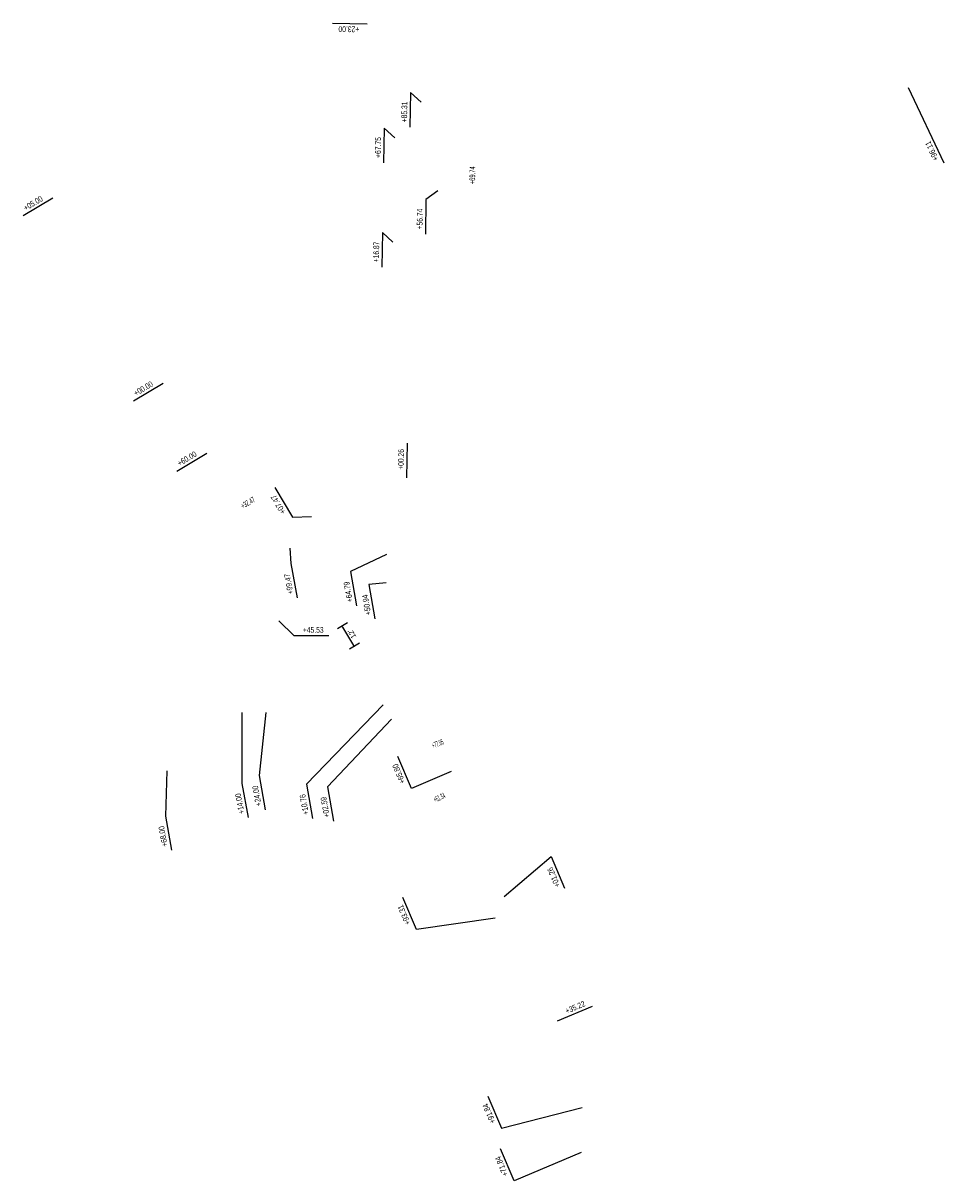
# Model space of a CAD drawing. Header units: feet. Extents: x 168594 to 171035, y 320909 to 322486.
# Tile 2 of 2: x 170587 to 171035, y 321922 to 322486. Entities that reach past the tile are written whole.
import ezdxf

# ---------------------------------------------------------------- set-up
doc = ezdxf.new("R2010")
doc.units = ezdxf.units.FT
doc.header["$MEASUREMENT"] = 0
doc.layers.add('PM_P_Text', color=7, linetype='Continuous')
doc.styles.add('Slanted-Normal', font='font31.shx', dxfattribs={"height": 0.14})
doc.styles.get("Standard").update_dxf_attribs({"font": 'font31.shx'})
doc.dimstyles.new('COEC', dxfattribs={"dimscale": 13.9, "dimtxt": 0.18, "dimasz": 0.18, "dimexe": 0.18, "dimexo": 0.0625, "dimgap": 0.09, "dimtad": 1, "dimzin": 0, "dimdsep": 46, "dimtxsty": 'Standard', "dimcen": 0.09, "dimclrd": 256, "dimclre": 256, "dimclrt": 256, "dimaunit": 1, "dimadec": 4, "dimazin": 0, "dimtfac": 1, "dimtofl": 0, "dimtmove": 0, "dimatfit": 3, "dimfxl": 1, "dimtolj": 1, "dimtzin": 0, "dimlwd": -1, "dimlwe": -1, "dimarcsym": 0})

# ---------------------------------------------------------------- blocks, each defined once
blk = doc.blocks.new('_Dot')
at = {"color": 0, "linetype": 'ByBlock', "lineweight": -2}
blk.add_line((-0.5, 0), (-1, 0), dxfattribs=at)
at = {"color": 0, "linetype": 'ByBlock', "const_width": 0.5}
blk.add_lwpolyline([(-0.25, 0, 1), (0.25, 0, 1)], format="xyb", close=True, dxfattribs=at)
blk = doc.blocks.new('*D1386')
at = {"layer": 'Defpoints', "color": 0, "transparency": 16777216}
for p in [(170745.74, 322194.5), (170748.11, 322182.52), (170751.63, 322184.63)]:
    blk.add_point(p, dxfattribs=at)
at = {"layer": 'PM_P_Text', "transparency": 16777216}
for p, q in [((170744.88, 322193.99), (170740.07, 322191.12)), ((170742.52, 322191.88), (170747.81, 322183.04)), ((170750.78, 322184.11), (170745.97, 322181.24))]:
    blk.add_line(p, q, dxfattribs=at)
at = {"layer": 'PM_P_Text', "transparency": 16777216, "xscale": 0.6, "yscale": 0.6, "zscale": 0.6}
for p, rotation in [((170742.22, 322192.4), 120.8478184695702), ((170748.11, 322182.52), 300.8478184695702)]:
    blk.add_blockref('_Dot', p, dxfattribs=dict(at, rotation=rotation))
at = {"layer": 'PM_P_Text', "transparency": 16777216, "insert": (170747.1, 322188.61), "char_height": 2.5, "attachment_point": 5, "rotation": 120.8478}
blk.add_mtext("\\A1;12'", dxfattribs=at)

msp = doc.modelspace()

# ---------------------------------------------------------------- linework, layer by layer
at = {"layer": 'PM_P_Text', "flags": 128}
for points in [[(170737.636, 322486.06), (170754.51, 322485.768)], [(171018.13, 322454.766), (171035.458, 322418.045)], [(170780.778, 322447.62), (170775.612, 322452.336), (170775.321, 322435.461)], [(170767.976, 322430.281), (170762.811, 322434.996), (170762.519, 322418.121)], [(170788.863, 322404.474), (170783.145, 322400.142), (170782.853, 322383.268)], [(170601.421, 322400.797), (170586.919, 322392.164)], [(170767.096, 322379.406), (170761.931, 322384.121), (170761.639, 322367.246)], [(170655.132, 322310.575), (170640.63, 322301.941)], [(170773.933, 322281.554), (170773.641, 322264.68)], [(170709.511, 322260.01), (170718.12, 322245.494), (170727.384, 322245.9)], [(170716.869, 322230.33), (170717.406, 322222.865), (170720.39, 322206.254)], [(170763.966, 322227.352), (170746.372, 322218.99), (170749.357, 322202.379)], [(170763.726, 322213.505), (170755.326, 322212.678), (170758.311, 322196.067)], [(170735.776, 322187.785), (170718.899, 322187.739), (170711.548, 322195.038)], [(170762.244, 322154.109), (170724.938, 322115.429), (170727.923, 322098.818)], [(170693.456, 322150.45), (170693.528, 322115.867), (170696.513, 322099.256)], [(170705.115, 322150.431), (170701.875, 322119.64), (170704.86, 322103.029)], [(170766.423, 322147.09), (170735.169, 322114.14), (170738.154, 322097.529)], [(170795.499, 322121.582), (170776.036, 322113.44), (170769.449, 322128.979)], [(170656.933, 322121.891), (170656.193, 322099.917), (170659.178, 322083.306)], [(170821.236, 322060.808), (170844.144, 322080.305), (170850.73, 322064.766)], [(170816.842, 322050.304), (170778.556, 322044.745), (170771.97, 322060.284)], [(170864.163, 322007.279), (170847.118, 322000.054)], [(170813.359, 321963.508), (170819.946, 321947.969), (170859.191, 321958.047)], [(170858.759, 321936.141), (170826.08, 321922.312), (170819.494, 321937.851)]]:
    msp.add_lwpolyline(points, dxfattribs=at)
at = {"layer": 'PM_P_Text', "elevation": 923.344, "flags": 128}
msp.add_lwpolyline([(170676.371, 322276.447), (170661.87, 322267.814)], dxfattribs=at)

# ---------------------------------------------------------------- texts
at = {"layer": 'PM_P_Text', "char_height": 2.8, "attachment_point": 5, "style": 'Slanted-Normal'}
for s, insert, rotation in [('{\\W0.7;+23.00}', (170745.586, 322483.103), 179.00895), ('{\\W0.7;+85.31}', (170772.628, 322442.848), 89.00895), ('{\\W0.7;+67.75}', (170759.827, 322425.508), 89.00895), ('{\\W0.7;+96.11}', (171029.625, 322423.799), 115.26204), ('{\\W0.6;+69.74}', (170805.769, 322411.972), 89.00895), ('{\\W0.7;+05.00}', (170591.783, 322398.341), 30.76608), ('{\\W0.7;+56.74}', (170780.16, 322390.655), 89.00895), ('{\\W0.7;+16.87}', (170758.946, 322374.633), 89.00895), ('{\\W0.7;+00.00}', (170645.494, 322308.119), 30.76608), ('{\\W0.7;+60.00}', (170666.734, 322273.991, 923.344), 30.76608), ('{\\W0.7;+00.26}', (170770.975, 322273.604), 89.00895), ('{\\W0.5;+32.47}', (170696.43, 322252.521), 31.02025), ('{\\W0.7;+07.47}', (170711.167, 322251.691), 120.6726), ('{\\W0.7;+99.47}', (170716.317, 322212.979), 100.18692), ('{\\W0.7;+64.79}', (170745.284, 322209.104), 100.18692), ('{\\W0.7;+50.94}', (170754.238, 322202.792), 100.18692), ('{\\W0.7;+45.53}', (170728.239, 322190.584), 0.15724), ('{\\W0.4;+77.95}', (170788.872, 322135.192), 22.97073), ('{\\W0.7;+65.80}', (170769.975, 322120.513), 112.97073), ('{\\W0.7;+14.00}', (170692.44, 322105.981), 100.18692), ('{\\W0.7;+24.00}', (170700.787, 322109.754), 100.18692), ('{\\W0.7;+10.76}', (170723.85, 322105.543), 100.18692), ('{\\W0.4;+61.34}', (170789.656, 322108.929), 25.12616), ('{\\W0.7;+02.59}', (170734.081, 322104.254), 100.18692), ('{\\W0.7;+68.00}', (170655.104, 322090.031), 100.18692), ('{\\W0.7;+01.26}', (170845.4, 322070.116), 112.97073), ('{\\W0.7;+93.31}', (170772.496, 322051.818), 112.97073), ('{\\W0.7;+35.22}', (170855.86, 322006.822), 22.97073), ('{\\W0.7;+91.84}', (170813.885, 321955.042), 112.97073), ('{\\W0.7;+71.84}', (170820.02, 321929.385), 112.97073)]:
    msp.add_mtext_dynamic_manual_height_columns(s, width=15.64006, gutter_width=10, heights=[0], dxfattribs=dict(at, insert=insert, rotation=rotation))

# ---------------------------------------------------------------- dimensions: what is measured, and where the dimension line sits
at = {"layer": 'PM_P_Text'}
dim = msp.add_aligned_dim(p1=(170745.737, 322194.5), p2=(170751.634, 322184.627), distance=-4.102, text="12'", dimstyle='COEC', override={"dimscale": 20, "dimtxt": 0.125, "dimasz": 0.03, "dimexe": 0.125, "dimexo": 0.05, "dimgap": 0.05, "dimblk1": 'Dot', "dimblk2": 'Dot', "dimsah": 1}, dxfattribs=at)
dim.commit()
dim.dimension.update_dxf_attribs({"geometry": '*D1386', "text_midpoint": (170747.096, 322188.614)})

doc.saveas('drawing.dxf')
